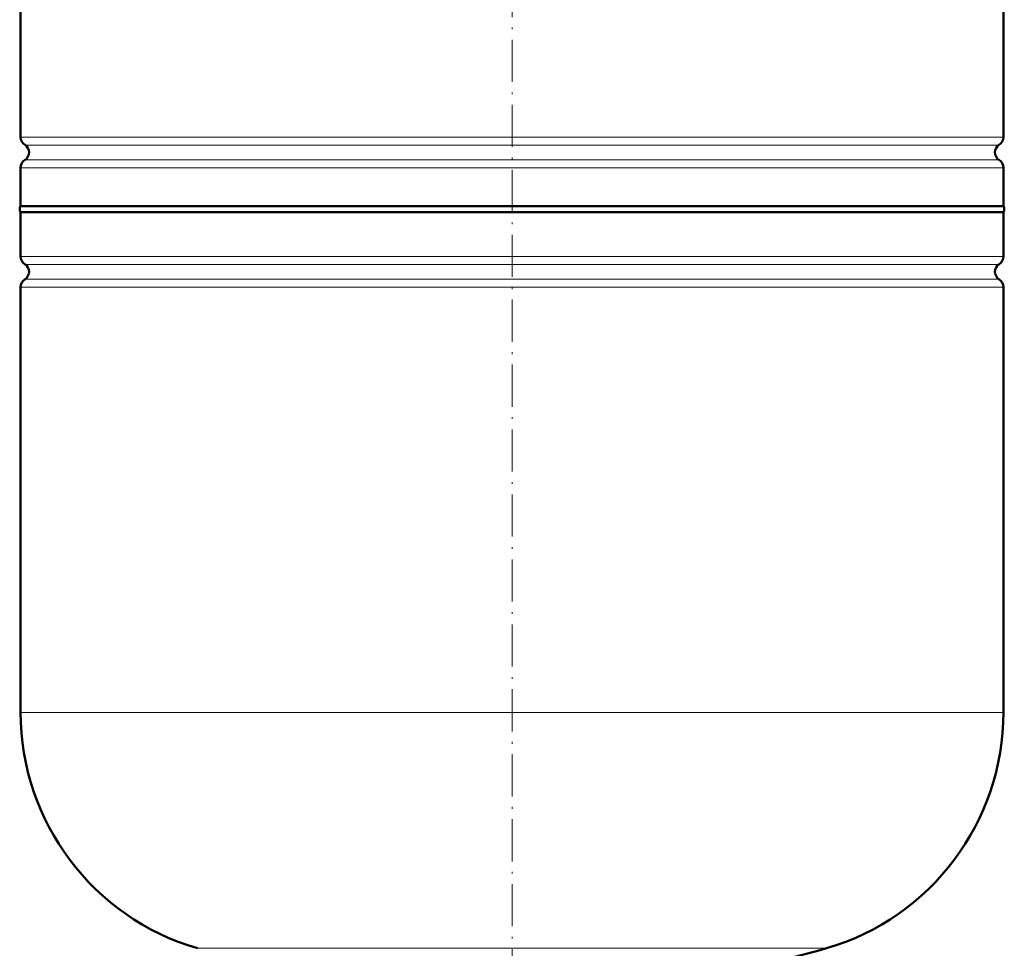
# Model space of a CAD drawing. Extents: x -1358 to 1757, y -1616 to 699.
# Tile 54 of 96: x -712 to -431, y -82 to 182. Entities that reach past the tile are written whole.
import ezdxf

# ---------------------------------------------------------------- set-up
doc = ezdxf.new("R2010")
doc.units = 0
doc.linetypes.add('DASHDOT', pattern=[18.5, 12, -3, 0.5, -3])

msp = doc.modelspace()

# ---------------------------------------------------------------- linework, layer by layer
at = {"color": 7, "linetype": 'DASHDOT', "lineweight": 18}
msp.add_line((-571.55, 380.01), (-571.55, -124.28), dxfattribs=at)
at = {"color": 7, "lineweight": 50}
for p, q in [((-711.55, 148.83), (-711.55, 270.79)), ((-431.55, 148.83), (-431.55, 270.79)), ((-711.55, 129.15), (-711.55, 140.07)), ((-431.55, 129.15), (-431.55, 140.07)), ((-711.55, 129.15), (-571.55, 129.15)), ((-571.55, 129.15), (-431.55, 129.15)), ((-431.55, 127.45), (-711.55, 127.45)), ((-711.55, 114.83), (-711.55, 127.45)), ((-431.55, 127.45), (-431.55, 114.83)), ((-711.55, -15.05), (-711.55, 106.07)), ((-431.55, 106.07), (-431.55, -15.05))]:
    msp.add_line(p, q, dxfattribs=at)
at = {"color": 7, "lineweight": 18}
for p, q in [((-711.55, 148.83), (-571.55, 148.83)), ((-571.55, 148.83), (-431.55, 148.83)), ((-571.55, 146.55), (-710.3, 146.55)), ((-432.8, 146.55), (-571.55, 146.55)), ((-710.3, 142.34), (-571.55, 142.34)), ((-571.55, 142.34), (-432.8, 142.34)), ((-571.55, 140.07), (-711.55, 140.07)), ((-431.55, 140.07), (-571.55, 140.07)), ((-711.55, 114.83), (-431.55, 114.83)), ((-710.3, 112.55), (-432.8, 112.55)), ((-710.3, 108.34), (-432.8, 108.34)), ((-431.55, 106.07), (-711.55, 106.07)), ((-711.55, -15.05), (-431.55, -15.05)), ((-661.15, -82.25), (-571.55, -82.25)), ((-571.55, -82.25), (-481.95, -82.25))]:
    msp.add_line(p, q, dxfattribs=at)
at = {"color": 7, "lineweight": 50}
for centre, radius, start, end in [((-708.85, 148.83), 2.7, 180, 237.421), ((-434.25, 148.83), 2.7, 302.579, 360), ((-711.65, 144.45), 2.5, 302.579, 57.421), ((-431.45, 144.45), 2.5, 122.579, 237.421), ((-708.85, 140.07), 2.7, 122.579, 180), ((-434.25, 140.07), 2.7, 0, 57.421), ((-710.35, 128.3), 1.47, 144.7356, 215.2644), ((-432.75, 128.3), 1.47, 324.7356, 35.2644), ((-708.85, 114.83), 2.7, 180, 237.421), ((-711.65, 110.45), 2.5, 302.579, 57.421), ((-431.45, 110.45), 2.5, 122.579, 237.421), ((-434.25, 114.83), 2.7, 302.579, 360), ((-708.85, 106.07), 2.7, 122.579, 180), ((-434.25, 106.07), 2.7, 0, 57.421), ((-641.55, -15.05), 70, 180, 253.7398), ((-501.55, -15.05), 70, 286.2602, 360), ((-571.55, 224.95), 320, 280.9286, 286.2602)]:
    msp.add_arc(centre, radius, start, end, dxfattribs=at)

doc.saveas('drawing.dxf')
